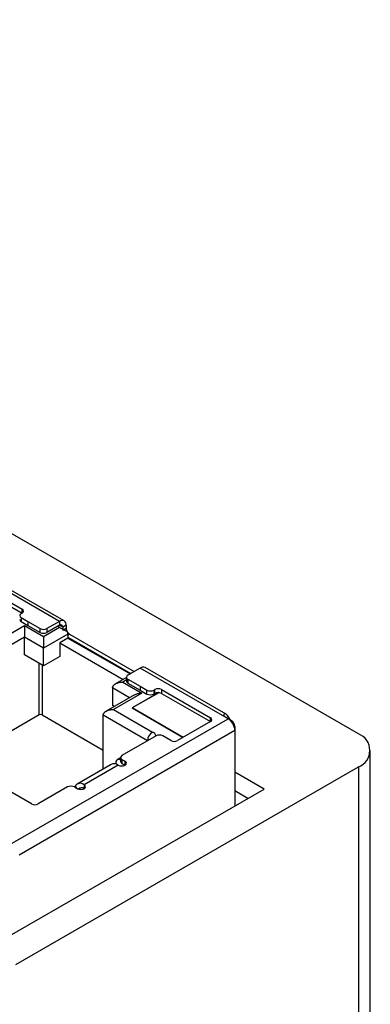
# Model space of a CAD drawing. Header units: millimetres. Extents: x 66 to 413, y 45 to 262.
# Tile 44 of 44: x 386 to 401, y 221 to 262. Entities that reach past the tile are written whole.
import ezdxf

# ---------------------------------------------------------------- set-up
doc = ezdxf.new("R2010")
doc.units = ezdxf.units.MM

msp = doc.modelspace()

# ---------------------------------------------------------------- linework, layer by layer
at = {"color": 7, "linetype": 'Continuous', "lineweight": 25}
for p, q in [((400.555, 232.423), (349.062, 262.15)), ((388.116, 237.105), (384.601, 239.134)), ((388.316, 237.125), (384.948, 239.069)), ((384.534, 238.789), (386.567, 237.616)), ((384.534, 238.626), (386.567, 237.452)), ((386.567, 237.452), (386.525, 237.428)), ((386.567, 237.452), (386.567, 237.616)), ((385.485, 236.256), (386.666, 236.938)), ((386.525, 237.265), (386.808, 237.101)), ((386.525, 237.265), (386.525, 237.101)), ((386.525, 237.101), (386.808, 236.938)), ((386.666, 236.938), (387.458, 236.481)), ((386.808, 237.101), (387.317, 236.807)), ((386.808, 237.101), (386.808, 236.938)), ((386.808, 236.938), (387.317, 236.644)), ((388.116, 237.105), (387.6, 236.807)), ((388.116, 236.942), (387.6, 236.644)), ((388.116, 236.86), (388.045, 236.901)), ((388.116, 237.105), (388.116, 236.942)), ((388.257, 236.86), (388.116, 236.942)), ((388.399, 236.942), (388.257, 236.86)), ((388.399, 236.942), (388.399, 236.82)), ((387.317, 236.644), (387.317, 236.807)), ((387.458, 236.481), (388.116, 236.86)), ((388.469, 236.575), (387.458, 235.991)), ((387.6, 236.807), (387.6, 236.644)), ((388.257, 236.86), (388.257, 236.738)), ((388.257, 236.738), (388.399, 236.82)), ((388.469, 236.575), (388.469, 236.411)), ((388.54, 236.575), (388.469, 236.534)), ((388.54, 236.575), (391.234, 235.019)), ((386.666, 236.448), (385.485, 235.766)), ((386.666, 235.713), (386.666, 236.448)), ((387.458, 235.991), (386.666, 236.448)), ((388.469, 236.411), (388.13, 236.215)), ((388.13, 236.215), (388.13, 235.644)), ((388.13, 236.215), (390.771, 234.69)), ((388.469, 236.452), (391.093, 234.938)), ((388.469, 236.411), (391.057, 234.917)), ((387.458, 235.256), (386.666, 235.713)), ((387.458, 235.256), (387.458, 235.991)), ((387.281, 233.213), (387.281, 235.358)), ((387.394, 235.293), (387.394, 233.213)), ((388.13, 235.644), (387.458, 235.256)), ((391.482, 235.162), (390.965, 234.864)), ((394.996, 233.134), (391.482, 235.162)), ((395.049, 233.238), (391.682, 235.182)), ((386.953, 229.507), (378.319, 234.491)), ((390.907, 234.769), (390.454, 234.507)), ((390.907, 234.667), (390.753, 234.579)), ((390.753, 234.579), (391.545, 234.121)), ((390.907, 234.783), (390.907, 234.619)), ((390.965, 234.701), (391.474, 234.407)), ((390.965, 234.701), (390.965, 234.538)), ((390.965, 234.538), (391.474, 234.244)), ((391.246, 234.05), (390.065, 233.368)), ((390.329, 234.334), (390.329, 233.599)), ((391.033, 233.927), (390.329, 234.334)), ((391.545, 234.121), (390.364, 233.44)), ((392.251, 234.138), (391.148, 233.501)), ((392.248, 234.136), (391.148, 233.501)), ((391.474, 234.407), (391.757, 234.244)), ((391.474, 234.407), (391.474, 234.244)), ((391.474, 234.244), (391.757, 234.081)), ((391.757, 234.081), (391.757, 234.244)), ((392.04, 234.244), (392.083, 234.268)), ((392.04, 234.244), (392.04, 234.081)), ((392.04, 234.081), (392.083, 234.105)), ((392.083, 234.105), (392.083, 234.268)), ((392.365, 234.268), (394.398, 233.095)), ((392.365, 234.268), (392.365, 234.105)), ((392.365, 234.105), (394.398, 232.931)), ((387.281, 233.213), (385.485, 232.176)), ((387.394, 233.213), (389.94, 231.743)), ((390.397, 233.56), (390.329, 233.599)), ((390.364, 233.44), (391.994, 232.499)), ((393.267, 232.278), (391.148, 233.501)), ((391.148, 233.501), (393.267, 232.278)), ((386.157, 227.868), (395.137, 233.052)), ((391.782, 232.131), (389.94, 233.195)), ((389.94, 230.962), (389.94, 233.195)), ((394.398, 232.931), (393.034, 232.144)), ((394.398, 232.931), (394.398, 233.095)), ((395.137, 233.052), (394.996, 233.134)), ((395.279, 232.97), (395.254, 232.956)), ((395.42, 232.562), (386.44, 227.378)), ((395.42, 232.725), (395.395, 232.711)), ((395.42, 232.725), (395.42, 232.562)), ((395.42, 232.562), (395.42, 229.428)), ((392.136, 232.335), (390.721, 231.519)), ((392.751, 232.144), (392.418, 232.335)), ((401.05, 190.357), (401.05, 231.734)), ((390.46, 231.205), (390.46, 231.165)), ((390.663, 231.423), (390.522, 231.342)), ((390.663, 231.437), (390.663, 231.274)), ((390.721, 231.356), (390.848, 231.283)), ((390.721, 231.356), (390.721, 231.192)), ((390.721, 231.192), (390.848, 231.119)), ((390.848, 231.12), (390.848, 231.283)), ((386.304, 222.817), (400.555, 231.044)), ((390.265, 231.149), (388.851, 230.333)), ((390.565, 231.12), (389.151, 230.303)), ((396.631, 230.127), (395.42, 230.826)), ((400.555, 231.044), (400.555, 189.668)), ((385.944, 223.958), (396.631, 230.127)), ((388.459, 230.213), (387.235, 229.507)), ((388.741, 230.213), (388.868, 230.14)), ((388.768, 230.245), (388.751, 230.207)), ((388.854, 230.148), (388.768, 230.245)), ((389.029, 230.178), (388.923, 230.117)), ((389.151, 230.303), (389.151, 230.14)), ((395.957, 229.738), (395.42, 230.048))]:
    msp.add_line(p, q, dxfattribs=at)
at = {"color": 7, "linetype": 'Continuous', "lineweight": 25, "flags": 128}
for points in [[(390.565, 231.12), (390.63, 231.094), (390.706, 231.086), (390.783, 231.094), (390.848, 231.12), (390.891, 231.157), (390.906, 231.201), (390.891, 231.245), (390.848, 231.283)], [(388.868, 230.14), (388.933, 230.115), (389.009, 230.106), (389.086, 230.115), (389.151, 230.14), (389.194, 230.177), (389.209, 230.221), (389.194, 230.266), (389.151, 230.303)]]:
    msp.add_lwpolyline(points, dxfattribs=at)
at = {"color": 7, "linetype": 'Continuous', "lineweight": 25}
for centre, radius, start, end in [((386.556, 237.346), 0.0873, 110.7834, 249.2166), ((386.536, 237.534), 0.0873, 290.7834, 69.2166), ((386.566, 237.193), 0.101, 185.6948, 245.6253), ((388.226, 236.97), 0.175, 350.786, 129.2033), ((388.171, 236.874), 0.0873, 350.786, 129.2033), ((387.458, 237.08), 0.307, 242.6097, 297.3903), ((387.458, 236.917), 0.307, 242.6097, 297.3903), ((388.694, 236.831), 0.296, 182.2189, 213.7947), ((388.115, 236.571), 0.355, 0.5466, 15.0375), ((388.685, 236.81), 0.276, 215.7357, 238.3381), ((390.996, 234.783), 0.0873, 110.7834, 249.2166), ((391.599, 234.999), 0.201, 65.6929, 125.6176), ((391.007, 234.629), 0.101, 185.6948, 245.6253), ((391.899, 234.517), 0.307, 242.6097, 297.3903), ((391.899, 234.353), 0.307, 242.6097, 297.3903), ((392.224, 233.995), 0.307, 62.6097, 117.3903), ((392.224, 233.832), 0.307, 62.6097, 117.3903), ((387.338, 233.103), 0.123, 62.6097, 117.3903), ((394.367, 233.013), 0.0873, 290.7834, 69.2166), ((394.802, 232.531), 0.619, 4.512, 57.2632), ((395.113, 232.711), 0.307, 2.6055, 57.3945), ((392.243, 232.11), 0.461, 122.6055, 177.3945), ((391.878, 232.256), 0.269, 17.2512, 64.5489), ((395.028, 232.562), 0.392, 0.0171, 2.6099), ((400.294, 231.734), 0.737, 290.7834, 69.2166), ((392.277, 232.063), 0.307, 62.6097, 117.3903), ((392.892, 232.417), 0.307, 242.6097, 297.3903), ((390.39, 230.877), 0.3, 54.1514, 114.5382), ((390.588, 231.226), 0.13, 54.5833, 189.6756), ((390.763, 231.284), 0.101, 185.6948, 245.6253), ((390.752, 231.437), 0.0873, 110.7834, 249.2166), ((388.985, 230.106), 0.258, 49.9171, 147.3567), ((388.6, 229.94), 0.307, 62.6097, 117.3903), ((389.039, 230.005), 0.175, 50.3442, 138.1908), ((387.094, 229.78), 0.307, 242.6097, 297.3903)]:
    msp.add_arc(centre, radius, start, end, dxfattribs=at)
for points, knots in [([(386.666, 236.938), (386.666, 236.925), (386.666, 236.902), (386.666, 236.866), (386.666, 236.832), (386.666, 236.799), (386.666, 236.764), (386.666, 236.726), (386.666, 236.689), (386.666, 236.652), (386.666, 236.617), (386.666, 236.584), (386.666, 236.551), (386.666, 236.52), (386.666, 236.491), (386.666, 236.467), (386.666, 236.454), (386.666, 236.448)], [0, 0, 0, 0, 0.108786, 0.200528, 0.275149, 0.341309, 0.417526, 0.492123, 0.564804, 0.62965, 0.690996, 0.749733, 0.806212, 0.860787, 0.913833, 0.965761, 1, 1, 1, 1]), ([(387.458, 236.481), (387.458, 236.468), (387.458, 236.445), (387.458, 236.409), (387.458, 236.375), (387.458, 236.342), (387.458, 236.307), (387.458, 236.269), (387.458, 236.232), (387.458, 236.195), (387.458, 236.16), (387.458, 236.126), (387.458, 236.094), (387.458, 236.063), (387.458, 236.034), (387.458, 236.01), (387.458, 235.996), (387.458, 235.991)], [0, 0, 0, 0, 0.108786, 0.200528, 0.275149, 0.341309, 0.417526, 0.492123, 0.564804, 0.62965, 0.690996, 0.749733, 0.806212, 0.860787, 0.913833, 0.965761, 1, 1, 1, 1]), ([(388.116, 236.86), (388.136, 236.849), (388.168, 236.83), (388.205, 236.809), (388.23, 236.794), (388.242, 236.787), (388.273, 236.77), (388.288, 236.761), (388.32, 236.742), (388.335, 236.734), (388.389, 236.703), (388.424, 236.683), (388.457, 236.663)], [0, 0, 0, 0, 0.25, 0.375, 0.375, 0.5, 0.5, 0.625, 0.625, 0.75, 0.75, 1, 1, 1, 1]), ([(390.329, 234.334), (390.329, 234.342), (390.33, 234.358), (390.337, 234.382), (390.347, 234.406), (390.362, 234.429), (390.38, 234.451), (390.403, 234.473), (390.43, 234.493), (390.462, 234.512), (390.497, 234.529), (390.534, 234.544), (390.572, 234.556), (390.613, 234.565), (390.658, 234.573), (390.706, 234.578), (390.739, 234.578), (390.753, 234.579)], [0, 0, 0, 0, 0.051816, 0.104474, 0.158436, 0.214075, 0.271115, 0.330777, 0.39479, 0.46374, 0.534897, 0.608107, 0.683463, 0.74708, 0.82779, 0.92536, 1, 1, 1, 1]), ([(391.247, 234.048), (391.286, 234.067), (391.377, 234.113), (391.484, 234.118), (391.545, 234.121)], [0, 0, 0, 0, 0.427002, 1, 1, 1, 1]), ([(389.94, 233.195), (389.94, 233.203), (389.941, 233.219), (389.948, 233.243), (389.958, 233.267), (389.973, 233.29), (389.991, 233.312), (390.014, 233.334), (390.041, 233.354), (390.073, 233.373), (390.108, 233.39), (390.146, 233.405), (390.184, 233.417), (390.224, 233.426), (390.269, 233.434), (390.317, 233.439), (390.35, 233.439), (390.364, 233.44)], [0, 0, 0, 0, 0.051816, 0.104474, 0.158436, 0.214075, 0.271115, 0.330777, 0.39479, 0.46374, 0.534897, 0.608107, 0.683463, 0.74708, 0.82779, 0.92536, 1, 1, 1, 1]), ([(395.279, 232.97), (395.24, 232.992), (395.187, 233.07), (395.112, 233.186), (395.049, 233.246), (394.989, 233.257), (394.937, 233.214), (394.958, 233.156), (394.996, 233.134)], [0, 0, 0, 0, 0.250001, 0.375001, 0.5, 0.625, 0.75, 1, 1, 1, 1])]:
    msp.add_open_spline(points, degree=3, knots=knots, dxfattribs=at)

doc.saveas('drawing.dxf')
